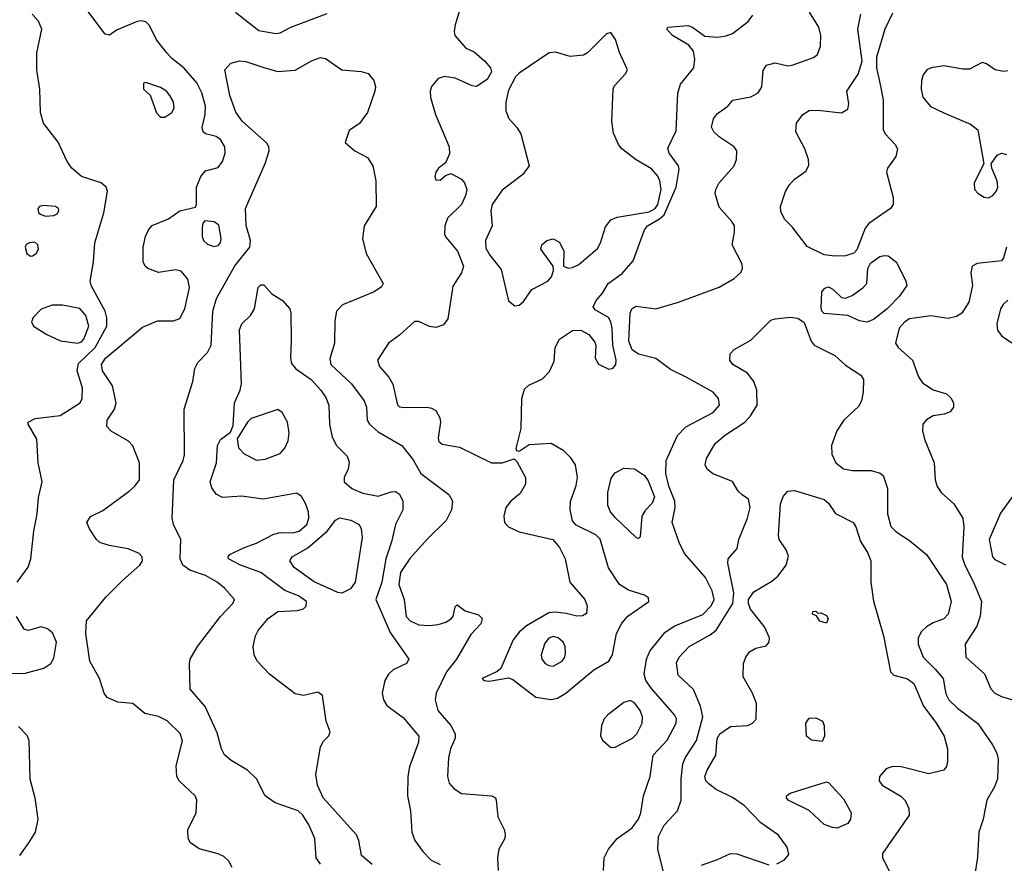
# Model space of a CAD drawing. Extents: x 1173079 to 1307053, y 522583 to 678478.
# Tile 218 of 256: x 1227385 to 1231999, y 585949 to 589900. Entities that reach past the tile are written whole.
import ezdxf

# ---------------------------------------------------------------- set-up
doc = ezdxf.new("R2010")
doc.units = 0

msp = doc.modelspace()

# ---------------------------------------------------------------- linework, layer by layer
at = {"layer": '0CON20XD'}
for points in [[(1228379.9, 585929.9), (1228365, 585958.6), (1228340.9, 585980.9), (1228315, 585993.3), (1228225, 586016.7), (1228185.8, 586045), (1228174.5, 586064.5), (1228172.2, 586105), (1228211.4, 586185), (1228214.3, 586245), (1228207.1, 586265), (1228133.7, 586333.7), (1228120.8, 586355), (1228118, 586405), (1228147.4, 586522.6), (1228137.4, 586557.4), (1228076.2, 586616.2), (1228035, 586635.8), (1227970.5, 586650.5), (1227915, 586697.5), (1227845, 586703.8), (1227795, 586726.2), (1227780, 586745), (1227759.2, 586815), (1227713.8, 586895), (1227694.5, 587025), (1227697.1, 587085), (1227788.1, 587195), (1227866.6, 587273.4), (1227946.9, 587345), (1227959.4, 587365), (1227958.6, 587385), (1227945, 587399.4), (1227892.3, 587422.3), (1227803.4, 587436.6), (1227760.7, 587450.7), (1227744.5, 587465), (1227711.9, 587515), (1227700, 587545), (1227717.2, 587572.8), (1227775, 587601.5), (1227897.9, 587692.1), (1227924.5, 587715), (1227946.4, 587745), (1227946.2, 587825), (1227914.7, 587904.7), (1227895, 587926.5), (1227812.8, 587972.8), (1227792.5, 587995), (1227794.4, 588025), (1227828.2, 588075), (1227837.3, 588105), (1227819.2, 588185), (1227773.4, 588255), (1227767.8, 588285), (1227786, 588315), (1227960.4, 588459.6), (1228030.5, 588489.5), (1228105, 588489.4), (1228135, 588500), (1228158.5, 588545), (1228180, 588645), (1228172.3, 588685), (1228141.8, 588721.8), (1228115, 588728.1), (1228035, 588715.7), (1227985, 588734.2), (1227973.3, 588745), (1227963.8, 588765), (1227963.8, 588835), (1227974, 588885), (1227988, 588915), (1228005, 588936), (1228082.5, 588967.5), (1228135, 589004), (1228208.3, 589021.7), (1228213.3, 589035), (1228213.2, 589115), (1228234.1, 589165.9), (1228255, 589191.2), (1228315, 589208), (1228334.6, 589235.4), (1228346.9, 589275), (1228346.2, 589305), (1228325, 589339.4), (1228305, 589352.9), (1228255.9, 589365.9), (1228244.2, 589375), (1228240, 589395), (1228253.6, 589456.4), (1228254.6, 589495), (1228237.8, 589557.8), (1228214.4, 589604.4), (1228153.6, 589673.6), (1228097.8, 589717.8), (1228074.3, 589744.3), (1228025.5, 589805), (1227992.3, 589872.2), (1227975, 589889.2), (1227955, 589894.7), (1227935, 589891.3), (1227838.8, 589851.2), (1227805, 589827.5), (1227785, 589832.5), (1227685, 589964.4)], [(1229464, 590006), (1229425.9, 589875.9), (1229420, 589845), (1229423.8, 589825), (1229475, 589766.2), (1229515, 589750), (1229564.4, 589705), (1229590.5, 589675), (1229596.2, 589655), (1229575, 589620), (1229525, 589587.1), (1229505, 589589.4), (1229425, 589625.6), (1229375, 589634.2), (1229345, 589623.8), (1229315, 589586.7), (1229307.5, 589565), (1229310, 589535), (1229333.5, 589455), (1229396.9, 589305), (1229399.1, 589270.9), (1229380.5, 589229.5), (1229347.5, 589205), (1229334.1, 589185.9), (1229330, 589165), (1229335, 589150), (1229355, 589147.5), (1229379.5, 589170.5), (1229405, 589178.8), (1229455, 589152.5), (1229469.4, 589135), (1229479.4, 589105), (1229473.7, 589076.3), (1229454.3, 589035), (1229389.1, 588970.9), (1229376.5, 588935), (1229375.7, 588895), (1229380.9, 588880.9), (1229436.2, 588816.2), (1229464.1, 588745), (1229455.2, 588714.8), (1229415, 588651.2), (1229391.1, 588498.9), (1229370, 588470), (1229335, 588458.2), (1229305, 588463.4), (1229255, 588486.7), (1229235, 588485.7), (1229165, 588421.8), (1229112.5, 588385), (1229061.4, 588305), (1229070.6, 588275), (1229114.4, 588225), (1229133.3, 588193.3), (1229155, 588096), (1229165, 588086.9), (1229186.2, 588083.8), (1229294.5, 588084.5), (1229315, 588080.8), (1229335, 588068.8), (1229354.2, 588035), (1229357.1, 588015), (1229345, 587940), (1229348.8, 587925), (1229365, 587911.2), (1229445, 587897.1), (1229595, 587824.5), (1229645, 587824.4), (1229702.5, 587842.5), (1229715, 587830), (1229755.4, 587755), (1229755.4, 587725), (1229729.7, 587680.3), (1229686, 587645), (1229662, 587615), (1229652.9, 587575), (1229657.1, 587545), (1229676, 587525), (1229725, 587501.1), (1229883.3, 587465), (1229915, 587428), (1229941.1, 587375), (1229962.2, 587265), (1230032.9, 587185), (1230044, 587155), (1230040.7, 587119.3), (1230022.3, 587107.7), (1229995, 587107.1), (1229945, 587118.5), (1229895, 587125.4), (1229865, 587121.5), (1229759, 587061), (1229725, 587031.8), (1229697.1, 586995), (1229638.8, 586861.2), (1229622.7, 586847.3), (1229552.5, 586815), (1229560, 586805), (1229585, 586802), (1229675, 586817.5), (1229695, 586810), (1229802.9, 586727.1), (1229875, 586715.6), (1229905, 586721.9), (1229944, 586746), (1230075, 586854.5), (1230145.8, 586895), (1230163.1, 586925), (1230181.1, 587025), (1230206.1, 587073.9), (1230234, 587106), (1230332.5, 587175), (1230331.9, 587191.9), (1230312.5, 587205), (1230238, 587228), (1230195.3, 587255.3), (1230143.4, 587333.4), (1230105, 587467.3), (1230085, 587486.8), (1229993, 587533), (1229975, 587553.3), (1229964.5, 587605), (1229966.4, 587643.6), (1229992.4, 587717.6), (1229998.1, 587755), (1229988.5, 587815), (1229968.1, 587848.1), (1229935, 587880), (1229875, 587914.3), (1229771.4, 587908.6), (1229725, 587877.5), (1229715, 587880), (1229711.7, 587891.7), (1229734.4, 587985.6), (1229737.9, 588125), (1229750.7, 588169.3), (1229771.3, 588188.7), (1229835, 588217.7), (1229868, 588252), (1229888.8, 588301.2), (1229894.7, 588365.3), (1229915, 588403.3), (1229975, 588444.4), (1230015, 588445.8), (1230052, 588425), (1230079.7, 588389.7), (1230084.1, 588374.1), (1230081.4, 588315), (1230097, 588287), (1230145, 588262.5), (1230165, 588267.3), (1230177.6, 588285), (1230180.3, 588305), (1230163.8, 588375), (1230161.8, 588455), (1230155.3, 588485.3), (1230143.8, 588505), (1230081.7, 588541.7), (1230072.5, 588555), (1230086.2, 588585), (1230115, 588618.8), (1230141.9, 588665), (1230208.2, 588711.8), (1230259.8, 588770.2), (1230312, 588915), (1230326.9, 588935), (1230383.6, 588966.4), (1230404.3, 588985.7), (1230460.8, 589115), (1230475, 589200), (1230471.2, 589215), (1230428.2, 589275), (1230422.2, 589297.8), (1230460.8, 589379.2), (1230468.4, 589555), (1230481.8, 589598.2), (1230544.5, 589675), (1230548.1, 589715), (1230542.7, 589752.7), (1230520.5, 589780.5), (1230443.8, 589825), (1230417.5, 589855), (1230422.5, 589865), (1230515, 589872.2), (1230538, 589865), (1230595, 589822), (1230655, 589818.5), (1230695, 589823.5), (1230725, 589835.5), (1230799.1, 589890.8), (1230819.7, 589920.3)], [(1227372.3, 587265), (1227423.8, 587336.2), (1227437.5, 587375), (1227450.5, 587505), (1227467.1, 587585), (1227472.1, 587662.1), (1227489.4, 587735), (1227471.1, 587825), (1227465.5, 587935.5), (1227423.8, 588005), (1227423.8, 588015), (1227457.8, 588032.2), (1227575, 588046.7), (1227668.6, 588105), (1227677.5, 588125), (1227678.5, 588175), (1227654.7, 588255), (1227660.1, 588289.9), (1227738.1, 588365), (1227793.2, 588465), (1227793.5, 588503.5), (1227785.3, 588535.3), (1227719.1, 588655), (1227715.5, 588675), (1227731.1, 588765), (1227736.2, 588855), (1227778.8, 588995), (1227796, 589096), (1227790, 589115), (1227766.7, 589135), (1227675, 589165.6), (1227628.6, 589205), (1227607.1, 589235), (1227565, 589326.2), (1227495.6, 589415.6), (1227481.4, 589465), (1227478.5, 589575), (1227464.6, 589665), (1227465.4, 589744.6), (1227488.1, 589855), (1227472.1, 589892.1), (1227442.9, 589925)], [(1228395.8, 589935), (1228505, 589848.9), (1228585, 589834.5), (1228605, 589837.5), (1228655, 589864.6), (1228825, 589928.2)], [(1230508, 588225), (1230435, 588261.5), (1230365, 588312.5), (1230285, 588333.1), (1230255, 588353.1), (1230239.6, 588395), (1230245.4, 588525), (1230253.8, 588546.2), (1230272.1, 588557.9), (1230365, 588546.2), (1230472.4, 588577.6), (1230662.9, 588647.1), (1230732.5, 588687.5), (1230763.8, 588716.2), (1230772.5, 588735), (1230770, 588755), (1230723.5, 588845), (1230734.5, 588905), (1230733.6, 588935), (1230722.5, 588955), (1230662.1, 589022.1), (1230644.5, 589085), (1230646.5, 589105), (1230662.7, 589135), (1230733.5, 589215), (1230743.1, 589245), (1230745.5, 589285.5), (1230732.9, 589305), (1230661.8, 589351.8), (1230636.9, 589375), (1230627, 589397), (1230635.7, 589435), (1230655, 589460), (1230703.3, 589495), (1230726.4, 589523.6), (1230811.5, 589538.5), (1230845, 589556.7), (1230862.1, 589585), (1230868.3, 589661.7), (1230885, 589686.9), (1230925, 589697.5), (1230985, 589684.4), (1231005, 589686.2), (1231105, 589722.7), (1231123.1, 589736.9), (1231137.5, 589775), (1231138.5, 589825), (1231129.4, 589865), (1231085.7, 589935)], [(1231205, 588791.6), (1231155, 588798.7), (1231075, 588836.9), (1231005, 588930), (1230968, 588965), (1230951.7, 589001.7), (1230950, 589025), (1230972.9, 589095), (1230990, 589125), (1231015, 589152.5), (1231068.9, 589191.1), (1231083.2, 589216.8), (1231081.9, 589245), (1231063.6, 589295), (1231021.2, 589375), (1231024.7, 589415.3), (1231054.5, 589455), (1231085, 589473.8), (1231125.4, 589475.4), (1231235, 589464.2), (1231265, 589480), (1231270.8, 589505), (1231260, 589565), (1231314.2, 589645), (1231332.5, 589705), (1231312.9, 589855), (1231326.5, 589925)], [(1231475, 589930), (1231438.6, 589855), (1231400, 589725), (1231400, 589675), (1231419.1, 589589.1), (1231430.9, 589525), (1231430.9, 589385), (1231440.8, 589365), (1231487.9, 589315), (1231498.2, 589295), (1231490.2, 589259.8), (1231452, 589205), (1231446, 589185), (1231477.6, 589067.6), (1231477.8, 589035), (1231465.5, 589015), (1231363.8, 588945), (1231346.7, 588923.3), (1231308.2, 588821.8), (1231293.8, 588806.2), (1231255, 588794.6), (1231205, 588791.6)], [(1229705, 588560), (1229725, 588562.9), (1229745, 588580), (1229784.5, 588635.5), (1229860, 588675), (1229876, 588695), (1229886.2, 588725), (1229884.2, 588745), (1229826.7, 588825), (1229831.9, 588845), (1229854.4, 588865), (1229885, 588873.8), (1229915, 588857.8), (1229934.5, 588815), (1229932.5, 588745), (1229955, 588735.8), (1229975, 588738.6), (1230005, 588752.9), (1230091.9, 588828.1), (1230106.5, 588855), (1230130.2, 588929.8), (1230155, 588962.5), (1230185, 588975.6), (1230335, 588999.9), (1230362.6, 589015), (1230375.1, 589034.9), (1230390.3, 589105), (1230385, 589144.4), (1230375, 589166.8), (1230345, 589201.1), (1230273.5, 589243.5), (1230205.7, 589295), (1230190.6, 589315), (1230168, 589368), (1230159.5, 589425), (1230165.9, 589574.1), (1230171.2, 589588.8), (1230222.5, 589645), (1230232.5, 589665), (1230195.7, 589745.7), (1230176.6, 589806.6), (1230155, 589840), (1230135, 589833.3), (1230045.5, 589744.5), (1230026.8, 589733.2), (1229965, 589726.9), (1229895, 589747.1), (1229865.6, 589744.4), (1229725, 589649.4), (1229708.2, 589631.8), (1229675, 589569.2), (1229663, 589513), (1229662.8, 589472.8), (1229676.6, 589436.6), (1229714.7, 589394.7), (1229732.9, 589365), (1229772.5, 589215), (1229742.2, 589175), (1229645, 589101.1), (1229599.3, 589035), (1229592.2, 589005), (1229598.6, 588935), (1229566.9, 588865), (1229569.5, 588830.5), (1229587.3, 588797.3), (1229640.2, 588730.2), (1229675, 588583.8), (1229705, 588560)], [(1228795, 585945.7), (1228774.4, 585975), (1228767.1, 586065), (1228739.3, 586129.3), (1228711.8, 586175), (1228689.5, 586195), (1228582.1, 586232.1), (1228534.4, 586265), (1228494, 586345), (1228452, 586385), (1228375, 586430.8), (1228345, 586456.2), (1228330, 586485), (1228310.2, 586560.2), (1228253.6, 586683.6), (1228183.8, 586765), (1228180, 586885), (1228184, 586905), (1228218.6, 586965), (1228326.4, 587105), (1228383.3, 587165), (1228390.6, 587185), (1228345, 587237.8), (1228309.5, 587265), (1228255, 587296.2), (1228181.3, 587321.3), (1228148.5, 587345), (1228136.1, 587375), (1228139.2, 587465), (1228105.5, 587535), (1228099.5, 587565), (1228106.2, 587745), (1228150.6, 587835), (1228157.4, 587862.6), (1228156.1, 588076.1), (1228196.5, 588205), (1228205, 588266.2), (1228219.5, 588295), (1228265, 588340.6), (1228282.2, 588375), (1228289.5, 588535), (1228306.3, 588593.7), (1228392.3, 588747.7), (1228462.7, 588835), (1228466.5, 588865), (1228445.5, 588935.5), (1228443.3, 589015), (1228535, 589226.7), (1228554.3, 589285), (1228552.9, 589305), (1228542, 589322), (1228427.1, 589425), (1228397.2, 589467.2), (1228368.8, 589545), (1228346.5, 589665), (1228374, 589696), (1228415, 589707.7), (1228445, 589703.8), (1228534.1, 589674.1), (1228595, 589657.5), (1228675, 589663.5), (1228755, 589709.4), (1228795, 589722.9), (1228817.4, 589717.4), (1228894.3, 589664.3), (1228985, 589656.5), (1229017.5, 589647.5), (1229044.3, 589614.3), (1229051.4, 589585), (1229048.6, 589565), (1229014.3, 589465), (1228976.7, 589413.3), (1228929.3, 589380.7), (1228910, 589325), (1228955, 589286.2), (1229015, 589253.8), (1229040, 589215), (1229052.9, 589145), (1229055.8, 589025), (1228998.9, 588935), (1228990.5, 588875), (1229007.5, 588805), (1229088, 588665), (1229080.9, 588649.1), (1229046, 588625), (1228955, 588587.1), (1228898, 588565), (1228868.6, 588535), (1228860.7, 588489.3), (1228859.5, 588385), (1228838.3, 588311.7), (1228842.9, 588285), (1228938.8, 588195), (1228998.5, 588115), (1229009.5, 588085), (1229013.5, 588025), (1229024.4, 588005), (1229065, 587970), (1229175, 587906.2), (1229229, 587839), (1229265, 587774.4), (1229395.4, 587675.4), (1229412.9, 587645), (1229407.8, 587605), (1229383.6, 587555), (1229295, 587469.2), (1229213.5, 587376.5), (1229169.7, 587310.3), (1229161.1, 587255), (1229186.5, 587185), (1229195.4, 587105.4), (1229215, 587083.9), (1229255, 587066), (1229305, 587062), (1229345, 587067.1), (1229381.7, 587078.3), (1229408.8, 587095), (1229416.4, 587106.4), (1229425, 587150), (1229435, 587160), (1229472.1, 587132.1), (1229535, 587112.5), (1229551.2, 587095), (1229545, 587070), (1229499.4, 587020.6), (1229432.1, 586905), (1229385.3, 586845), (1229336.4, 586745), (1229330.9, 586715), (1229344.6, 586664.6), (1229404.3, 586595), (1229425.6, 586555), (1229425.6, 586535), (1229403.8, 586485), (1229393.6, 586443.6), (1229388.9, 586355), (1229397.1, 586325), (1229418.7, 586298.7), (1229455, 586276), (1229595, 586265.7), (1229613.8, 586255), (1229618, 586245), (1229625.9, 586165.9), (1229655, 586107.5), (1229660, 586085), (1229658.8, 586065), (1229629.2, 586015), (1229624.2, 585975), (1229627.5, 585915)], [(1232015, 589660), (1231995, 589656.5), (1231955.6, 589665.6), (1231915, 589693.3), (1231895, 589700), (1231835, 589668.8), (1231805, 589668), (1231715, 589684.4), (1231655.5, 589674.5), (1231635, 589664.2), (1231618.6, 589641.4), (1231610.9, 589615), (1231609.1, 589575), (1231616.5, 589536.5), (1231653.2, 589493.2), (1231715, 589463.3), (1231840.9, 589410.9), (1231874.4, 589384.4), (1231902.9, 589225), (1231857.9, 589135), (1231859.6, 589105), (1231875.6, 589085), (1231905, 589068.2), (1231925, 589066.2), (1231945, 589076.4), (1231961.2, 589095), (1231967.7, 589115), (1231964.7, 589144.7), (1231940, 589205), (1231937.5, 589225), (1231964.5, 589265.5), (1231985, 589274.4), (1232008.8, 589268.8)], [(1228065, 589442.9), (1228098, 589465), (1228108.6, 589485), (1228105.6, 589515), (1228088.6, 589545), (1228072, 589565), (1228045, 589582.9), (1227975, 589606.2), (1227965, 589602.5), (1227964.2, 589575), (1227995.7, 589545.7), (1228025, 589464.2), (1228045, 589442.9), (1228065, 589442.9)], [(1227505, 588980), (1227545, 588982.5), (1227559.5, 588990.5), (1227568.8, 589005), (1227566.2, 589015), (1227552.5, 589025), (1227495, 589030), (1227477.5, 589025), (1227470, 589015), (1227473.3, 588995), (1227485, 588986.7), (1227505, 588980)], [(1228295, 588837.5), (1228315, 588842.5), (1228325.5, 588855), (1228329.1, 588875), (1228317.6, 588937.6), (1228296.4, 588953.6), (1228253, 588957), (1228243, 588947), (1228240, 588925), (1228240, 588885), (1228246.7, 588865), (1228265, 588848.8), (1228295, 588837.5)], [(1227435, 588792.5), (1227445, 588793.3), (1227462.5, 588805), (1227472.5, 588825), (1227470, 588845), (1227455, 588857.5), (1227430, 588855), (1227415, 588847.5), (1227410, 588835), (1227417.5, 588805), (1227435, 588792.5)], [(1232008.5, 588835), (1231995.6, 588784.4), (1231985, 588771.2), (1231872.2, 588757.8), (1231848.8, 588745), (1231842.5, 588715), (1231850, 588655), (1231832.4, 588577.6), (1231800, 588525), (1231775, 588509.2), (1231735, 588500.8), (1231655, 588512.9), (1231555, 588499.3), (1231532.1, 588485), (1231506.4, 588455), (1231488.9, 588385), (1231501.4, 588365), (1231568.6, 588305), (1231597, 588227), (1231615, 588198.8), (1231665, 588166.9), (1231727.8, 588147.8), (1231748.7, 588128.7), (1231760.8, 588105), (1231760.5, 588085), (1231745, 588063.3), (1231717.4, 588052.6), (1231665, 588044.4), (1231633.6, 588026.4), (1231617.5, 588005), (1231615.8, 587974.2), (1231624.4, 587935), (1231670.4, 587825), (1231674.7, 587745), (1231683.6, 587713.7), (1231703.3, 587685), (1231761.7, 587631.7), (1231804.6, 587565), (1231809.7, 587525), (1231802, 587382), (1231813.3, 587345), (1231854.7, 587265), (1231891.1, 587175), (1231886.2, 587106.2), (1231870.4, 587059.6), (1231815.7, 586975), (1231819.2, 586915), (1231906.4, 586836.4), (1231936.3, 586766.3), (1231955, 586745.7), (1231985, 586730), (1232074, 586704)], [(1231355, 588483.1), (1231319.6, 588489.6), (1231265, 588514.3), (1231154.2, 588524.2), (1231144.2, 588534.2), (1231140.5, 588550.5), (1231144, 588625), (1231157.7, 588642.3), (1231175, 588648), (1231195, 588638), (1231235, 588599.2), (1231255, 588595.7), (1231285, 588607.5), (1231335.8, 588644.2), (1231354.4, 588665), (1231359.4, 588735), (1231371.1, 588758.9), (1231415, 588790), (1231435, 588796.2), (1231455, 588793.8), (1231493.6, 588763.7), (1231537.5, 588675), (1231541.5, 588655), (1231507.3, 588605), (1231450.4, 588545), (1231385, 588495.9), (1231355, 588483.1)], [(1229036.2, 585943.8), (1228986.4, 585985), (1228973.8, 586055), (1228962.2, 586082.2), (1228806.9, 586255), (1228780.6, 586315), (1228772.9, 586365), (1228793.8, 586495), (1228808.3, 586521.7), (1228833.6, 586546.4), (1228840, 586565), (1228821.2, 586615), (1228804.2, 586735), (1228781.2, 586751.2), (1228715, 586735.6), (1228675, 586742.7), (1228554.5, 586835), (1228497.5, 586895), (1228483.3, 586925), (1228479.5, 586965), (1228489.5, 587015), (1228501.5, 587038.5), (1228548.5, 587095), (1228595, 587128), (1228687.2, 587132.8), (1228715, 587141.4), (1228727.4, 587152.6), (1228729.4, 587175), (1228691.4, 587201.4), (1228627.1, 587227.1), (1228515, 587310.9), (1228420, 587345), (1228363.8, 587375), (1228361.2, 587385), (1228370, 587395), (1228433.8, 587426.2), (1228495, 587447.5), (1228575, 587490.5), (1228605, 587498.3), (1228665, 587496.1), (1228695, 587504.8), (1228729.8, 587535), (1228740, 587565), (1228737.3, 587595), (1228723.8, 587633.8), (1228705, 587667.1), (1228682.8, 587682.8), (1228525, 587653.8), (1228425, 587667.9), (1228335, 587662.2), (1228305, 587677.5), (1228285, 587708), (1228277.7, 587735), (1228306.2, 587825), (1228311.2, 587905), (1228325, 587934), (1228372.3, 587967.7), (1228385, 588000), (1228391.5, 588105), (1228417.9, 588165), (1228423.8, 588195), (1228415, 588447.5), (1228425, 588476), (1228465.6, 588514.4), (1228484.2, 588545), (1228502.9, 588645), (1228515, 588658), (1228528.3, 588658.3), (1228565.5, 588615.5), (1228616.9, 588585), (1228650.8, 588545), (1228655.8, 588525), (1228657.2, 588397.2), (1228653.1, 588315), (1228659, 588289), (1228678.2, 588265), (1228750.4, 588215), (1228796.2, 588165), (1228819.7, 588129.7), (1228833.4, 588095), (1228836.6, 588005), (1228849.6, 587945), (1228870, 587905), (1228919.4, 587855), (1228928.3, 587828.3), (1228924.4, 587795), (1228904.4, 587755), (1228905.7, 587735), (1228941.4, 587705), (1228993.1, 587683.1), (1229065, 587668.5), (1229125, 587688.5), (1229145, 587689.5), (1229165, 587677.8), (1229180.8, 587645), (1229179.5, 587605), (1229146.2, 587535), (1229127.7, 587455), (1229100.2, 587375), (1229082.4, 587265), (1229053.1, 587185), (1229120.6, 587030.6), (1229208, 586905), (1229196.7, 586885), (1229135, 586855.6), (1229112.2, 586835), (1229096.5, 586805), (1229083.8, 586745), (1229088.9, 586715), (1229105, 586687.5), (1229181.1, 586631.1), (1229255.4, 586545), (1229254, 586516), (1229211.3, 586401.3), (1229202.8, 586355), (1229201.8, 586265), (1229215.3, 586195), (1229222.5, 586095), (1229236.8, 586055), (1229273.6, 586003.6), (1229313.4, 585963.4), (1229355, 585943.2)], [(1232015, 588585.6), (1231993.7, 588566.3), (1231981.2, 588545), (1231963.6, 588475), (1231967.5, 588445), (1231987.7, 588417.7), (1232159.1, 588305)], [(1227655, 588384.7), (1227675, 588391.8), (1227685, 588403.6), (1227708, 588465), (1227695, 588514.4), (1227666.6, 588546.6), (1227585, 588562.2), (1227537, 588563), (1227485.9, 588544.1), (1227447.5, 588505), (1227440, 588485), (1227450, 588465), (1227512.5, 588425), (1227575.3, 588395.3), (1227655, 588384.7)], [(1230404.4, 585894.4), (1230374.7, 586015), (1230378, 586075), (1230405, 586127.5), (1230467.5, 586195), (1230484.4, 586244.4), (1230484, 586344), (1230493, 586415), (1230505.2, 586444.8), (1230556, 586524), (1230586.5, 586635), (1230575.7, 586685), (1230542.2, 586762.2), (1230470.2, 586830.2), (1230462.9, 586887.1), (1230475.5, 586915), (1230521.5, 586965), (1230620.8, 587019.2), (1230649, 587041), (1230726.3, 587165), (1230731.9, 587215), (1230703.6, 587355), (1230704.4, 587375), (1230747.4, 587422.6), (1230755.4, 587465), (1230795.5, 587565), (1230808.2, 587615), (1230799.2, 587655), (1230770, 587675), (1230751.2, 587691.2), (1230725, 587737.5), (1230632.2, 587772.2), (1230605.7, 587795), (1230596.7, 587815), (1230602.5, 587845), (1230644.5, 587915), (1230692.5, 587955), (1230783.5, 588015), (1230810, 588045), (1230840, 588095), (1230839.6, 588165), (1230824.6, 588205), (1230795, 588244.4), (1230726.2, 588285), (1230712.5, 588305), (1230713.3, 588335), (1230732.5, 588355), (1230810.9, 588399.1), (1230905, 588492.2), (1230925, 588499.5), (1230995, 588506.7), (1231031.3, 588501.3), (1231061.2, 588481.2), (1231094.2, 588395), (1231107.5, 588375), (1231205, 588326.7), (1231255, 588281.1), (1231325.7, 588235.7), (1231339.2, 588215), (1231337.5, 588157.5), (1231328.9, 588115), (1231315, 588087.5), (1231246.3, 588023.7), (1231213.6, 587975), (1231189.4, 587905), (1231191.1, 587865), (1231210, 587825), (1231245.9, 587795.9), (1231285, 587787.8), (1231375, 587788.7), (1231416.2, 587776.2), (1231430.8, 587765), (1231451.9, 587705), (1231451.5, 587585), (1231466.5, 587526.5), (1231491.3, 587501.3), (1231555, 587460.6), (1231634.6, 587394.6), (1231727.3, 587255), (1231749.2, 587175), (1231735, 587116), (1231715, 587094.4), (1231664.6, 587075.4), (1231633.6, 587056.4), (1231611.4, 587035), (1231595.6, 587005), (1231595.6, 586975), (1231618.8, 586915), (1231675, 586857.8)], [(1230120, 585915), (1230124.2, 585975), (1230144.3, 586015), (1230183.8, 586065), (1230254.7, 586115.3), (1230285, 586155.7), (1230295.3, 586185), (1230308.2, 586265), (1230338.8, 586355), (1230353.8, 586455), (1230418.5, 586525), (1230461.5, 586605), (1230462.5, 586625), (1230452.5, 586645), (1230345, 586766.9), (1230318.4, 586805), (1230311.6, 586835), (1230321.3, 586905), (1230337.7, 586942.3), (1230408.7, 587031.3), (1230455, 587060.7), (1230585.2, 587114.8), (1230625, 587154.6), (1230639.2, 587185), (1230629.7, 587225), (1230597.9, 587287.9), (1230499.4, 587399.4), (1230475, 587451.2), (1230442.9, 587545), (1230456.7, 587615), (1230454.3, 587644.3), (1230426, 587715), (1230412.9, 587775), (1230414.6, 587835.4), (1230466.9, 587953.1), (1230506.9, 587993.1), (1230635, 588060.9), (1230663.8, 588095), (1230659.1, 588125), (1230635, 588155.6), (1230508, 588225)], [(1228495, 587837.5), (1228535, 587841.9), (1228605, 587868.9), (1228626.8, 587893.2), (1228642.7, 587927.3), (1228647.9, 587965), (1228639.2, 588015), (1228615, 588059.4), (1228595, 588074.4), (1228468.6, 588031.4), (1228452.5, 588015), (1228403.6, 587936.4), (1228410, 587895), (1228435.9, 587865.9), (1228495, 587837.5)], [(1230285, 587470), (1230275, 587472.5), (1230175, 587569.2), (1230153.6, 587595), (1230140.7, 587625), (1230140.9, 587685), (1230157, 587753), (1230175, 587778.1), (1230215, 587799.5), (1230265, 587796.4), (1230311.9, 587765), (1230329.5, 587739.5), (1230360, 587665), (1230348.8, 587635), (1230315, 587600.8), (1230300, 587575), (1230291.7, 587478.3), (1230285, 587470)], [(1232085, 587734.2), (1231980.6, 587589.4), (1231928.5, 587465), (1231944, 587385), (1231955, 587372.5), (1232005, 587346.9)], [(1230933, 585947), (1230968, 585965), (1230989.1, 585990.9), (1230981.4, 586025), (1230941.1, 586081.1), (1230899.4, 586109.4), (1230857.8, 586137.8), (1230779.5, 586219.5), (1230725, 586257.5), (1230649.2, 586295), (1230615, 586319.5), (1230600.5, 586335), (1230595.5, 586355), (1230605.5, 586385), (1230646.4, 586455), (1230653.6, 586533.6), (1230665.5, 586555), (1230715, 586590.4), (1230797.5, 586595), (1230818.8, 586605), (1230835.5, 586624.5), (1230836.8, 586696.8), (1230818, 586745), (1230775, 586822.5), (1230776.9, 586885), (1230787.1, 586915), (1230805, 586940), (1230835, 586956), (1230882.3, 586967.7), (1230896.2, 586985), (1230898, 587005), (1230875, 587056.2), (1230809.5, 587139.5), (1230800, 587165), (1230800.7, 587185), (1230825, 587220), (1230909.7, 587270.3), (1230937, 587293), (1230977.1, 587345), (1230988, 587388), (1230977, 587417), (1230944.2, 587465), (1230940, 587485), (1230949.7, 587630.3), (1230963, 587667), (1230985, 587691.2), (1231015, 587694.2), (1231155, 587652.5), (1231175, 587636), (1231207.9, 587587.9), (1231290.6, 587545), (1231303.3, 587525), (1231325, 587456), (1231357.3, 587405), (1231372.7, 587365), (1231373.1, 587265), (1231386, 587176), (1231432.3, 587015), (1231465.8, 586845.8), (1231480.3, 586830.3), (1231545, 586812.5), (1231575, 586791.1), (1231620.3, 586685), (1231678.5, 586608.5), (1231716.2, 586545), (1231731.9, 586485), (1231732.9, 586425), (1231727.9, 586402.1), (1231715.6, 586384.4), (1231645, 586368.1), (1231515, 586400), (1231475, 586402.9), (1231445, 586390.8), (1231414.2, 586355), (1231412.5, 586335), (1231425.6, 586315.6), (1231513.2, 586263.2), (1231533.4, 586243.4), (1231551.9, 586205), (1231553.1, 586175), (1231427.8, 585995), (1231427.8, 585975), (1231463.5, 585905)], [(1228895, 587214.4), (1228875, 587217.5), (1228765, 587266.6), (1228671.5, 587335), (1228650, 587365), (1228660.8, 587385), (1228735, 587426), (1228825.2, 587504.8), (1228865, 587555.5), (1228885, 587567.1), (1228936, 587556), (1228975.4, 587535.4), (1228985.6, 587515.6), (1228988.9, 587475), (1228956.7, 587265), (1228935, 587234), (1228895, 587214.4)], [(1227245, 586839.1), (1227405, 586838.5), (1227497.7, 586862.3), (1227530.5, 586885), (1227545, 586910), (1227556.5, 586985), (1227538.3, 587028.3), (1227515, 587046.9), (1227485, 587055.7), (1227425, 587040), (1227405, 587046), (1227369.5, 587105)], [(1231165, 587073.3), (1231135, 587083.3), (1231118.3, 587108.3), (1231100, 587115), (1231101.7, 587128.3), (1231115, 587130), (1231125, 587120), (1231138.3, 587121.7), (1231165, 587110), (1231173.3, 587095), (1231165, 587073.3)], [(1229885, 586872.7), (1229927.5, 586895), (1229940, 586915), (1229942.7, 586935), (1229940.9, 586965), (1229931.1, 586985), (1229908.6, 587005), (1229885, 587011.1), (1229865, 587002.9), (1229845, 586980.6), (1229828.9, 586925), (1229831.1, 586905), (1229846.9, 586885), (1229865, 586874.6), (1229885, 586872.7)], [(1231675, 586857.8), (1231712.5, 586815), (1231725, 586743.3), (1231739.5, 586715), (1231780, 586675), (1231875, 586604.3), (1231943.7, 586503.7), (1231963.3, 586465), (1231970.7, 586435), (1231966.1, 586345), (1231953.5, 586306.5), (1231916.7, 586245), (1231899.2, 586155), (1231880, 586095), (1231872.7, 585977.3), (1231853.2, 585846.8)], [(1230155, 586492), (1230175, 586492.9), (1230256.9, 586535), (1230276.2, 586555), (1230301.2, 586605), (1230303.5, 586635), (1230292.7, 586665), (1230265, 586700.5), (1230245, 586711.5), (1230215, 586702.2), (1230140.8, 586645), (1230124.2, 586625), (1230110.8, 586595), (1230105.9, 586545.9), (1230116, 586525), (1230155, 586492)], [(1231145, 586520), (1231095, 586526), (1231072, 586545), (1231069.2, 586605), (1231085, 586628), (1231115, 586630.8), (1231146.2, 586615), (1231153.8, 586595), (1231156.2, 586545), (1231145, 586520)], [(1227379.4, 586589.4), (1227418.6, 586548.6), (1227427.8, 586525), (1227432.9, 586345), (1227456.2, 586255), (1227469.4, 586155), (1227457.5, 586095), (1227426, 586045), (1227384.4, 585985)], [(1231215, 586114.3), (1231194, 586116), (1231155, 586131.4), (1231085, 586196), (1230986.2, 586245), (1230978, 586255), (1230978.8, 586265), (1230995, 586276.9), (1231165, 586330), (1231175, 586326.7), (1231245, 586251.2), (1231281.1, 586185), (1231278.1, 586155), (1231265, 586136), (1231215, 586114.3)], [(1230579.6, 585940.4), (1230655, 585966.2), (1230715, 585994.5), (1230745, 585993.5), (1230895, 585941.8)]]:
    msp.add_lwpolyline(points, dxfattribs=at)

doc.saveas('drawing.dxf')
